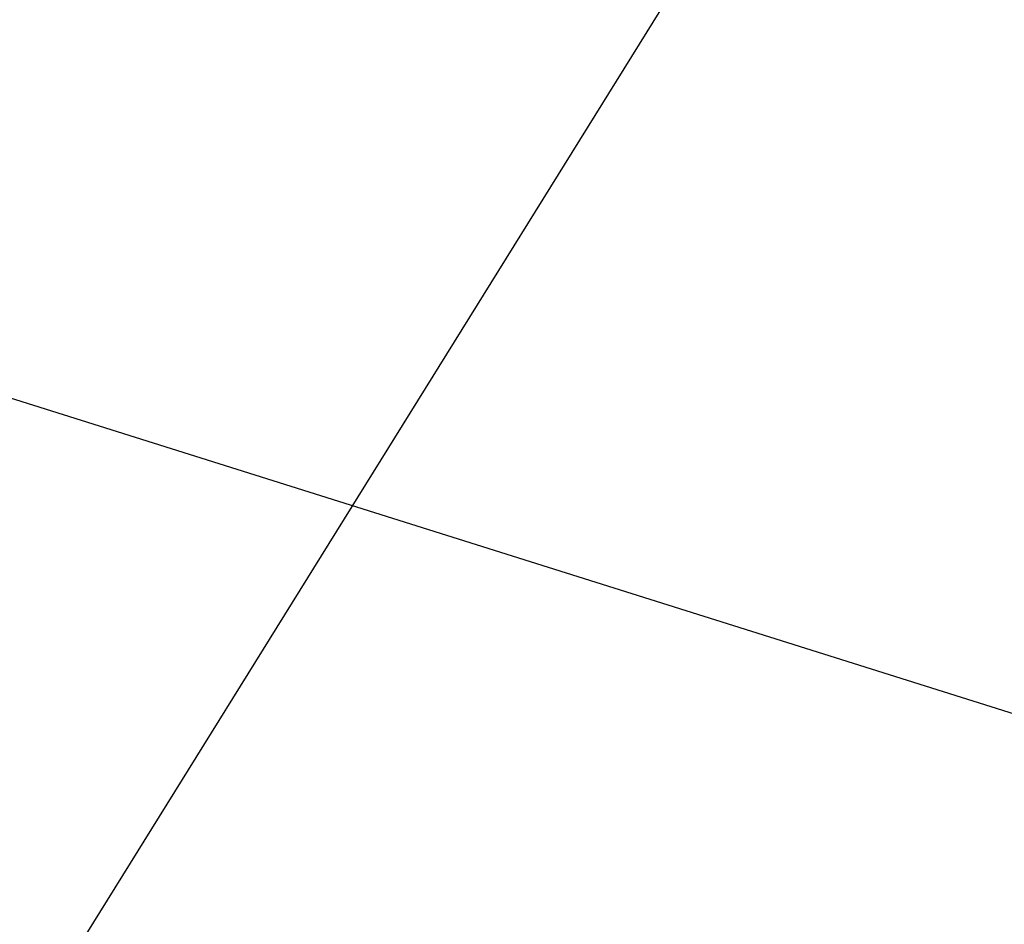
# Model space of a CAD drawing. Extents: x 0 to 1.29, y -0.45 to 0.
# Tile 48 of 51: x 1.0612 to 1.1226, y -0.395 to -0.3386. Entities that reach past the tile are written whole.
import ezdxf

# ---------------------------------------------------------------- set-up
doc = ezdxf.new("R2010")
doc.units = 0
for name, color, linetype in [('L32_SCHUBUR_N_A69900__4___REPLA', 7, 'CONTINUOUS'), ('L40_KORPUS_N_A69900__1___REPLAC', 7, 'CONTINUOUS'), ('L7_SCHUBOR_N_A69900__7___REPLAC', 7, 'CONTINUOUS')]:
    doc.layers.add(name, color=color, linetype=linetype)

msp = doc.modelspace()

# ---------------------------------------------------------------- linework, layer by layer
at = {"layer": 'L32_SCHUBUR_N_A69900__4___REPLA', "color": 8}
for points, invisible_edges in [([(0.674, -0.43, 0.0494), (1.2465, -0.104, 0.0494), (0.673987, -0.104, 0.0494), (0.674, -0.43, 0.0494)], 13), ([(1.2465, -0.104, 0.0334), (0.674, -0.43, 0.0334), (0.673987, -0.104, 0.0334), (1.2465, -0.104, 0.0334)], 13), ([(1.2465, -0.104, 0.0494), (0.674, -0.43, 0.0494), (1.2465, -0.43, 0.0494), (1.2465, -0.104, 0.0494)], 14), ([(0.674, -0.43, 0.0334), (1.2465, -0.104, 0.0334), (1.2465, -0.43, 0.0334), (0.674, -0.43, 0.0334)], 14)]:
    msp.add_3dface(points, dxfattribs=dict(at, invisible_edges=invisible_edges))
at = {"layer": 'L40_KORPUS_N_A69900__1___REPLAC', "color": 8}
for points, invisible_edges in [([(1.268, -0.4275, 0.0195), (0.019, -0.034, 0.0195), (0.019, -0.4275, 0.0195), (1.268, -0.4275, 0.0195)], 13), ([(0.019, -0.034, 0.0195), (1.268, -0.4275, 0.0195), (1.268, -0.034, 0.0195), (0.019, -0.034, 0.0195)], 14), ([(1.268, -0.034, 0.0005), (0.019, -0.4275, 0.0005), (0.019, -0.034, 0.0005), (1.268, -0.034, 0.0005)], 13), ([(0.019, -0.4275, 0.0005), (1.268, -0.034, 0.0005), (1.268, -0.4275, 0.0005), (0.019, -0.4275, 0.0005)], 14)]:
    msp.add_3dface(points, dxfattribs=dict(at, invisible_edges=invisible_edges))
at = {"layer": 'L7_SCHUBOR_N_A69900__7___REPLAC', "color": 8}
for points, invisible_edges in [([(1.246557, -0.104, 0.2834), (1.044004, -0.43, 0.2834), (1.044004, -0.104, 0.2834), (1.246557, -0.104, 0.2834)], 13), ([(1.044004, -0.43, 0.2834), (1.246557, -0.104, 0.2834), (1.246557, -0.43, 0.2834), (1.044004, -0.43, 0.2834)], 14), ([(1.246557, -0.43, 0.2994), (1.044004, -0.104, 0.2994), (1.044004, -0.43, 0.2994), (1.246557, -0.43, 0.2994)], 13), ([(1.044004, -0.104, 0.2994), (1.246557, -0.43, 0.2994), (1.246557, -0.104, 0.2994), (1.044004, -0.104, 0.2994)], 14)]:
    msp.add_3dface(points, dxfattribs=dict(at, invisible_edges=invisible_edges))

doc.saveas('drawing.dxf')
